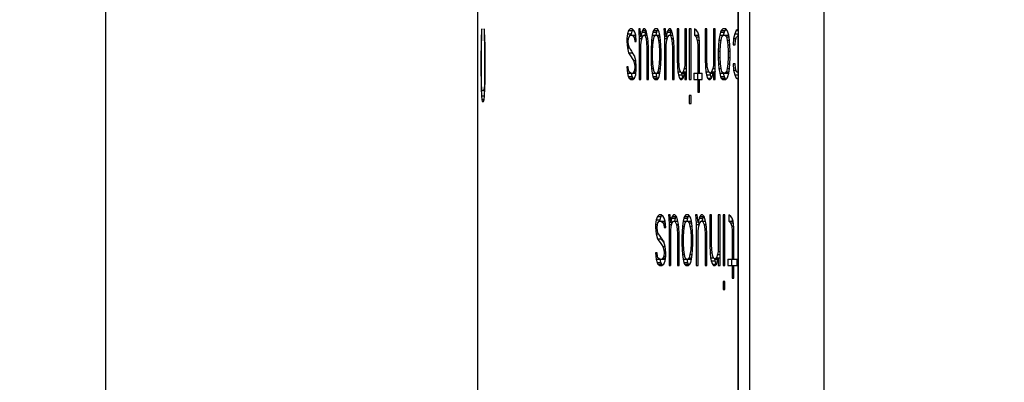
# Model space of a CAD drawing. Extents: x 0 to 841, y 0 to 594.
# Tile 24 of 129: x 92.87 to 119.33, y 453.76 to 463.51. Entities that reach past the tile are written whole.
import ezdxf

# ---------------------------------------------------------------- set-up
doc = ezdxf.new("R2010")
doc.units = 0
doc.header["$LTSCALE"] = 46.255
doc.header["$MEASUREMENT"] = 0
doc.header["$PDMODE"] = 3
doc.header["$PDSIZE"] = 0.3125
doc.layers.get('0').update_dxf_attribs({"linetype": 'CONTINUOUS'})
doc.layers.get('DEFPOINTS').update_dxf_attribs({"linetype": 'CONTINUOUS'})
doc.styles.get("Standard").update_dxf_attribs({"font": 'trium.ttf.shx'})
doc.dimstyles.new('DIMSTYLE_6', dxfattribs={"dimtxt": 2.2, "dimasz": 1, "dimexe": 0.18, "dimexo": 0.0625, "dimgap": 0.09, "dimtad": 1, "dimdec": 3, "dimzin": 0, "dimtxsty": 'STANDARD', "dimblk": '_ARROW_FILLED', "dimcen": 0.09, "dimazin": 3, "dimtp": 0.001, "dimtfac": 1, "dimtdec": 4, "dimtix": 1, "dimtmove": 0, "dimatfit": 3, "dimtolj": 1, "dimtzin": 0})

# ---------------------------------------------------------------- blocks, each defined once
blk = doc.blocks.new('_ARROW_FILLED')
at = {"linetype": 'BYBLOCK'}
blk.add_hatch(color=0, dxfattribs=at).paths.add_polyline_path([(0, 0), (-1, 0.25), (-1, -0.25)], flags=0)
at = {"color": 0, "linetype": 'BYBLOCK'}
blk.add_lwpolyline([(0, 0), (-1, 0.25), (-1, -0.25), (-1, -0.25)], close=True, dxfattribs=at)
blk = doc.blocks.new('*D22')
at = {"color": 0}
for p, q in [((119.264, 469.762), (94.996, 469.762)), ((95.176, 468.762), (95.176, 445.792)), ((95.176, 414.762), (95.176, 434.717)), ((119.264, 413.762), (94.996, 413.762))]:
    blk.add_line(p, q, dxfattribs=at)
at = {"layer": 'DEFPOINTS', "color": 0}
for p in [(95.176, 469.762), (119.326, 469.762), (119.326, 413.762)]:
    blk.add_point(p, dxfattribs=at)
at = {"color": 0}
for p, rotation in [((95.176, 469.762), 90), ((95.176, 413.762), 270)]:
    blk.add_blockref('_ARROW_FILLED', p, dxfattribs=dict(at, rotation=rotation))
at = {"color": 0, "insert": (94.282, 440.255), "char_height": 2.2, "attachment_point": 5, "rotation": 270}
blk.add_mtext('\\A1;56.000', dxfattribs=at)

msp = doc.modelspace()

# ---------------------------------------------------------------- linework, layer by layer
at = {"color": 9, "linetype": 'CONTINUOUS'}
for p, q in [((114.479, 557.2624), (114.479, 382.2624)), ((112.1675, 477.1298), (112.1675, 463.2461)), ((112.1675, 463.0698), (112.1675, 462.0934)), ((112.1675, 461.9171), (112.1675, 433.7624))]:
    msp.add_line(p, q, dxfattribs=at)
at = {"color": 7, "linetype": 'CONTINUOUS'}
for p, q in [((112.179, 517.7624), (112.179, 433.7624)), ((105.1762, 445.2083), (105.1762, 466.8374)), ((105.2773, 463.2124), (105.269, 463.0124)), ((105.2883, 463.2624), (105.2773, 463.2124)), ((105.2773, 463.2124), (105.2883, 463.2124)), ((105.2883, 462.9624), (105.2883, 463.2624)), ((105.3457, 463.2624), (105.3457, 462.9624)), ((105.3598, 463.2124), (105.3457, 463.2624)), ((105.3714, 463.0124), (105.3598, 463.2124)), ((109.1978, 463.1348), (109.1822, 463.0071)), ((109.2293, 463.2199), (109.1978, 463.1348)), ((109.1978, 463.1348), (109.2956, 463.1348)), ((109.2766, 463.2624), (109.2293, 463.2199)), ((109.2293, 463.2199), (109.327, 463.2199)), ((109.2293, 463.0071), (109.245, 463.0497)), ((109.245, 463.0497), (109.2766, 463.0922)), ((109.3243, 463.2624), (109.2766, 463.2624)), ((109.2766, 463.0922), (109.4204, 463.0922)), ((109.2956, 463.1348), (109.2904, 463.0922)), ((109.327, 463.2199), (109.2956, 463.1348)), ((109.3722, 463.2199), (109.3243, 463.2624)), ((109.3243, 463.0922), (109.3722, 463.0497)), ((109.3494, 463.2401), (109.327, 463.2199)), ((109.3962, 463.1773), (109.3722, 463.2199)), ((109.3722, 463.0497), (109.3882, 463.0071)), ((109.3722, 463.0497), (109.4244, 463.0497)), ((109.4204, 463.0922), (109.3962, 463.1773)), ((109.4365, 462.922), (109.4204, 463.0922)), ((109.5013, 463.2624), (109.5094, 463.1773)), ((109.542, 463.2624), (109.5013, 463.2624)), ((109.5094, 463.1773), (109.5176, 463.0071)), ((109.5094, 463.1773), (109.5486, 463.1773)), ((109.5584, 463.0497), (109.542, 463.2624)), ((109.5829, 463.1773), (109.5584, 463.0497)), ((109.5584, 463.0497), (109.5994, 463.0497)), ((109.5747, 462.9646), (109.5994, 463.0497)), ((109.5994, 463.2199), (109.5829, 463.1773)), ((109.5829, 463.1773), (109.6805, 463.1773)), ((109.6323, 463.2624), (109.5994, 463.2199)), ((109.5994, 463.2199), (109.6969, 463.2199)), ((109.5994, 463.0497), (109.6323, 463.0922)), ((109.6654, 463.2624), (109.6323, 463.2624)), ((109.6323, 463.0922), (109.7319, 463.0922)), ((109.6805, 463.1773), (109.6641, 463.0922)), ((109.6986, 463.2199), (109.6654, 463.2624)), ((109.6654, 463.0922), (109.6986, 463.0071)), ((109.6969, 463.2199), (109.6805, 463.1773)), ((109.6975, 463.2207), (109.6969, 463.2199)), ((109.7235, 463.1348), (109.6986, 463.2199)), ((109.7486, 463.0071), (109.7235, 463.1348)), ((109.8663, 463.0922), (109.8494, 462.9646)), ((109.8832, 463.1773), (109.8663, 463.0922)), ((109.8663, 463.0922), (110.0715, 463.0922)), ((109.9002, 463.2199), (109.8832, 463.1773)), ((109.8832, 463.1773), (109.9806, 463.1773)), ((109.9342, 463.2624), (109.9002, 463.2199)), ((109.9002, 463.2199), (109.9976, 463.2199)), ((109.9002, 462.9646), (109.9172, 463.0497)), ((109.9172, 463.0497), (109.9513, 463.0922)), ((110.0026, 463.2624), (109.9342, 463.2624)), ((109.9806, 463.1773), (109.9637, 463.0922)), ((109.9976, 463.2199), (109.9806, 463.1773)), ((109.9855, 463.0922), (110.0198, 463.0497)), ((110.0172, 463.2444), (109.9976, 463.2199)), ((110.037, 463.2199), (110.0026, 463.2624)), ((110.0198, 463.0497), (110.037, 462.9646)), ((110.0198, 463.0497), (110.0773, 463.0497)), ((110.0542, 463.1773), (110.037, 463.2199)), ((110.0715, 463.0922), (110.0542, 463.1773)), ((110.0888, 462.9646), (110.0715, 463.0922)), ((110.1757, 463.2624), (110.1845, 463.1773)), ((110.2195, 463.2624), (110.1758, 463.2624)), ((110.1845, 463.1773), (110.1932, 463.0071)), ((110.1845, 463.1773), (110.2265, 463.1773)), ((110.237, 463.0497), (110.2195, 463.2624)), ((110.2634, 463.1773), (110.237, 463.0497)), ((110.237, 463.0497), (110.2811, 463.0497)), ((110.2546, 462.9646), (110.2811, 463.0497)), ((110.2811, 463.2199), (110.2634, 463.1773)), ((110.2634, 463.1773), (110.3606, 463.1773)), ((110.3164, 463.2624), (110.2811, 463.2199)), ((110.2811, 463.2199), (110.3783, 463.2199)), ((110.2811, 463.0497), (110.3164, 463.0922)), ((110.3519, 463.2624), (110.3164, 463.2624)), ((110.3164, 463.0922), (110.4232, 463.0922)), ((110.3606, 463.1773), (110.3431, 463.0922)), ((110.3875, 463.2199), (110.3519, 463.2624)), ((110.3519, 463.0922), (110.3875, 463.0071)), ((110.3783, 463.2199), (110.3606, 463.1773)), ((110.3828, 463.2254), (110.3783, 463.2199)), ((110.4142, 463.1348), (110.3875, 463.2199)), ((110.4411, 463.0071), (110.4142, 463.1348)), ((110.531, 463.2624), (110.531, 462.4539)), ((110.5763, 463.2624), (110.5311, 463.2624)), ((110.5763, 462.4539), (110.5763, 463.2624)), ((110.7408, 463.2624), (110.7408, 462.2837)), ((110.7869, 463.2624), (110.7408, 463.2624)), ((110.7869, 461.9007), (110.7869, 463.2624)), ((110.8611, 463.2624), (110.8611, 461.9007)), ((110.9077, 463.2624), (110.8611, 463.2624)), ((110.9077, 461.9007), (110.9077, 463.2624)), ((111.0014, 463.2624), (111.0014, 463.0922)), ((111.058, 463.2199), (111.0014, 463.2624)), ((111.0014, 463.0922), (111.0486, 463.0497)), ((111.0014, 463.0922), (111.0982, 463.0922)), ((111.0486, 463.0497), (111.077, 462.9646)), ((111.0486, 463.0497), (111.1197, 463.0497)), ((111.0865, 463.1773), (111.058, 463.2199)), ((111.1149, 463.0922), (111.0865, 463.1773)), ((111.0982, 463.1421), (111.0982, 463.0922)), ((111.0982, 463.0922), (111.1168, 463.0754)), ((111.134, 462.922), (111.1149, 463.0922)), ((111.2872, 463.2624), (111.2872, 462.4539)), ((111.3355, 463.2624), (111.2873, 463.2624)), ((111.3355, 462.4539), (111.3355, 463.2624)), ((111.5109, 463.2624), (111.5109, 462.2837)), ((111.56, 463.2624), (111.5109, 463.2624)), ((111.56, 461.9007), (111.56, 463.2624)), ((111.6788, 463.0922), (111.6589, 462.9646)), ((111.6987, 463.1773), (111.6788, 463.0922)), ((111.6788, 463.0922), (111.7752, 463.0922)), ((111.7186, 463.2199), (111.6987, 463.1773)), ((111.6987, 463.1773), (111.7951, 463.1773)), ((111.7585, 463.2624), (111.7186, 463.2199)), ((111.7186, 463.2199), (111.815, 463.2199)), ((111.7186, 462.9646), (111.7385, 463.0497)), ((111.7385, 463.0497), (111.7785, 463.0922)), ((111.8387, 463.2624), (111.7585, 463.2624)), ((111.7752, 463.0922), (111.7745, 463.088)), ((111.7951, 463.1773), (111.7752, 463.0922)), ((111.7785, 463.0922), (111.915, 463.0922)), ((111.815, 463.2199), (111.7951, 463.1773)), ((111.8468, 463.2539), (111.815, 463.2199)), ((111.8186, 463.0922), (111.8588, 463.0497)), ((111.879, 463.2199), (111.8387, 463.2624)), ((111.8588, 463.0497), (111.879, 462.9646)), ((111.8588, 463.0497), (111.9262, 463.0497)), ((111.8992, 463.1773), (111.879, 463.2199)), ((111.9194, 463.0922), (111.8992, 463.1773)), ((111.915, 463.0922), (111.9203, 463.0866)), ((111.9397, 462.9646), (111.9194, 463.0922)), ((112.0822, 463.1348), (112.0515, 463.0071)), ((112.1232, 463.2199), (112.0822, 463.1348)), ((112.0822, 463.1348), (112.1784, 463.1348)), ((112.1027, 462.9646), (112.1335, 463.0497)), ((112.1675, 463.2461), (112.1232, 463.2199)), ((112.1232, 463.2199), (112.179, 463.2199)), ((112.1675, 463.0698), (112.1335, 463.0497)), ((112.1648, 463.078), (112.162, 463.0665)), ((112.1682, 463.0922), (112.1648, 463.078)), ((112.179, 463.2461), (112.1675, 463.2461)), ((112.172, 463.0737), (112.1675, 463.0698)), ((112.1784, 463.1348), (112.1682, 463.0922)), ((105.265, 462.8124), (105.263, 462.5624)), ((105.269, 463.0124), (105.265, 462.8124)), ((105.265, 462.8124), (105.2788, 462.8124)), ((105.269, 463.0124), (105.2883, 463.0124)), ((105.2752, 462.5624), (105.2773, 462.7624)), ((105.2773, 462.7624), (105.2816, 462.9124)), ((105.2816, 462.9124), (105.2883, 462.9624)), ((105.3457, 462.9624), (105.3541, 462.9124)), ((105.3457, 462.9624), (105.3729, 462.9624)), ((105.3541, 462.9124), (105.3598, 462.7624)), ((105.3541, 462.9124), (105.3744, 462.9124)), ((105.3598, 462.7624), (105.3626, 462.5624)), ((105.3598, 462.7624), (105.378, 462.7624)), ((105.3774, 462.8124), (105.3714, 463.0124)), ((105.3804, 462.5624), (105.3774, 462.8124)), ((109.1822, 463.0071), (109.1822, 462.922)), ((109.1822, 463.0071), (109.2293, 463.0071)), ((109.1822, 462.922), (109.1978, 462.7518)), ((109.1822, 462.922), (109.2214, 462.922)), ((109.2214, 462.922), (109.2293, 463.0071)), ((109.2293, 462.8369), (109.2214, 462.922)), ((109.2529, 462.7518), (109.2293, 462.8369)), ((109.3882, 463.0071), (109.3962, 462.922)), ((109.3882, 463.0071), (109.4284, 463.0071)), ((109.3962, 462.922), (109.4365, 462.922)), ((109.5176, 463.0071), (109.5176, 461.9007)), ((109.5176, 463.0071), (109.5871, 463.0071)), ((109.5584, 462.8369), (109.5747, 462.9646)), ((109.5584, 461.9007), (109.5584, 462.8369)), ((109.6986, 463.0071), (109.7152, 462.8795)), ((109.6986, 463.0071), (109.7486, 463.0071)), ((109.7152, 462.8795), (109.7235, 462.7518)), ((109.7152, 462.8795), (109.759, 462.8795)), ((109.7569, 462.922), (109.7486, 463.0071)), ((109.7653, 462.7518), (109.7569, 462.922)), ((109.8494, 462.9646), (109.8325, 462.6667)), ((109.8494, 462.9646), (109.9002, 462.9646)), ((109.8747, 462.6667), (109.8832, 462.8369)), ((109.8832, 462.8369), (109.9002, 462.9646)), ((110.037, 462.9646), (110.0542, 462.8369)), ((110.037, 462.9646), (110.0888, 462.9646)), ((110.0542, 462.8369), (110.0629, 462.6667)), ((110.0542, 462.8369), (110.0962, 462.8369)), ((110.1061, 462.6667), (110.0888, 462.9646)), ((110.1932, 463.0071), (110.1932, 461.9007)), ((110.1932, 463.0071), (110.2678, 463.0071)), ((110.237, 462.8369), (110.2546, 462.9646)), ((110.237, 461.9007), (110.237, 462.8369)), ((110.3875, 463.0071), (110.4053, 462.8795)), ((110.3875, 463.0071), (110.4411, 463.0071)), ((110.4053, 462.8795), (110.4142, 462.7518)), ((110.4053, 462.8795), (110.4523, 462.8795)), ((110.45, 462.922), (110.4411, 463.0071)), ((110.459, 462.7518), (110.45, 462.922)), ((111.077, 462.9646), (111.0865, 462.8369)), ((111.077, 462.9646), (111.1292, 462.9646)), ((111.0865, 462.8369), (111.0865, 462.0709)), ((111.0865, 462.8369), (111.134, 462.8369)), ((111.134, 462.0709), (111.134, 462.922)), ((111.6589, 462.9646), (111.6391, 462.6667)), ((111.6589, 462.9646), (111.7186, 462.9646)), ((111.6887, 462.6667), (111.6987, 462.8369)), ((111.6987, 462.8369), (111.7186, 462.9646)), ((111.879, 462.9646), (111.8992, 462.8369)), ((111.879, 462.9646), (111.9397, 462.9646)), ((111.8992, 462.8369), (111.9093, 462.6667)), ((111.8992, 462.8369), (111.9483, 462.8369)), ((111.9599, 462.6667), (111.9397, 462.9646)), ((112.0515, 463.0071), (112.0413, 462.8369)), ((112.0413, 462.8369), (112.0924, 462.8369)), ((112.0515, 463.0071), (112.1181, 463.0071)), ((112.0925, 462.8369), (112.1027, 462.9646)), ((105.263, 462.5624), (105.263, 462.1124)), ((105.263, 462.5624), (105.2752, 462.5624)), ((105.2752, 462.1124), (105.2752, 462.5624)), ((105.3626, 462.5624), (105.3626, 462.1124)), ((105.3626, 462.5624), (105.3804, 462.5624)), ((105.3804, 462.1124), (105.3804, 462.5624)), ((109.1978, 462.7518), (109.2293, 462.6241)), ((109.1978, 462.7518), (109.2529, 462.7518)), ((109.2293, 462.6241), (109.327, 462.6241)), ((109.3227, 462.6416), (109.327, 462.6241)), ((109.3429, 462.61), (109.3278, 462.6336)), ((109.3717, 462.5532), (109.3867, 462.5296)), ((109.3867, 462.5296), (109.3931, 462.5194)), ((109.4204, 462.4114), (109.3882, 462.539)), ((109.7235, 462.7518), (109.7235, 461.9007)), ((109.7235, 462.7518), (109.7653, 462.7518)), ((109.7653, 461.9007), (109.7653, 462.7518)), ((109.8325, 462.6667), (109.8325, 462.4965)), ((109.8325, 462.6667), (109.8747, 462.6667)), ((109.8325, 462.4965), (109.8409, 462.3263)), ((109.8325, 462.4965), (109.8747, 462.4965)), ((109.8747, 462.4965), (109.8747, 462.6667)), ((109.8832, 462.3263), (109.8747, 462.4965)), ((110.0629, 462.4965), (110.0542, 462.3263)), ((110.0629, 462.6667), (110.0629, 462.4965)), ((110.0629, 462.6667), (110.1061, 462.6667)), ((110.0629, 462.4965), (110.1061, 462.4965)), ((110.0975, 462.3263), (110.1061, 462.4965)), ((110.1061, 462.4965), (110.1061, 462.6667)), ((110.4142, 462.7518), (110.4142, 461.9007)), ((110.4142, 462.7518), (110.459, 462.7518)), ((110.459, 461.9007), (110.459, 462.7518)), ((111.6391, 462.6667), (111.6391, 462.4965)), ((111.6391, 462.6667), (111.6887, 462.6667)), ((111.6391, 462.4965), (111.649, 462.3263)), ((111.6391, 462.4965), (111.6887, 462.4965)), ((111.6887, 462.4965), (111.6887, 462.6667)), ((111.6987, 462.3263), (111.6887, 462.4965)), ((111.9093, 462.4965), (111.8992, 462.3263)), ((111.9093, 462.6667), (111.9093, 462.4965)), ((111.9093, 462.6667), (111.9599, 462.6667)), ((111.9093, 462.4965), (111.9599, 462.4965)), ((111.9498, 462.3263), (111.9599, 462.4965)), ((111.9599, 462.4965), (111.9599, 462.6667)), ((109.1822, 462.2412), (109.1978, 462.0709)), ((109.2214, 462.2412), (109.1822, 462.2412)), ((109.2293, 462.1561), (109.2214, 462.2412)), ((109.3642, 462.4114), (109.3882, 462.3263)), ((109.3642, 462.4114), (109.4204, 462.4114)), ((109.3882, 462.3263), (109.3962, 462.2412)), ((109.3882, 462.3263), (109.4284, 462.3263)), ((109.3962, 462.2412), (109.3882, 462.1561)), ((109.3962, 462.2412), (109.4365, 462.2412)), ((109.4365, 462.2412), (109.4204, 462.4114)), ((109.4365, 462.1561), (109.4365, 462.2412)), ((109.8409, 462.3263), (109.8494, 462.1986)), ((109.8409, 462.3263), (109.8832, 462.3263)), ((109.9002, 462.1986), (109.8832, 462.3263)), ((110.0542, 462.3263), (110.037, 462.1986)), ((110.0542, 462.3263), (110.0975, 462.3263)), ((110.0888, 462.1986), (110.0975, 462.3263)), ((110.531, 462.4539), (110.5401, 462.2412)), ((110.531, 462.4539), (110.5763, 462.4539)), ((110.5401, 462.2412), (110.5491, 462.1135)), ((110.5401, 462.2412), (110.5854, 462.2412)), ((110.5854, 462.2412), (110.5763, 462.4539)), ((110.6035, 462.1561), (110.5854, 462.2412)), ((110.7408, 462.2837), (110.7224, 462.1986)), ((110.7408, 462.2837), (110.7869, 462.2837)), ((111.2872, 462.4539), (111.2969, 462.2412)), ((111.2872, 462.4539), (111.3355, 462.4539)), ((111.2969, 462.2412), (111.3065, 462.1135)), ((111.2969, 462.2412), (111.3452, 462.2412)), ((111.3452, 462.2412), (111.3355, 462.4539)), ((111.3646, 462.1561), (111.3452, 462.2412)), ((111.5109, 462.2837), (111.4913, 462.1986)), ((111.5109, 462.2837), (111.56, 462.2837)), ((111.649, 462.3263), (111.6589, 462.1986)), ((111.649, 462.3263), (111.6987, 462.3263)), ((111.7186, 462.1986), (111.6987, 462.3263)), ((111.8992, 462.3263), (111.879, 462.1986)), ((111.8992, 462.3263), (111.9498, 462.3263)), ((111.9397, 462.1986), (111.9498, 462.3263)), ((112.0413, 462.3263), (112.0515, 462.1561)), ((112.0925, 462.3263), (112.0414, 462.3263)), ((112.1027, 462.1986), (112.0925, 462.3263)), ((105.263, 462.1124), (105.265, 461.8624)), ((105.263, 462.1124), (105.2752, 462.1124)), ((105.2773, 461.9124), (105.2752, 462.1124)), ((105.3626, 462.1124), (105.3598, 461.9124)), ((105.3626, 462.1124), (105.3804, 462.1124)), ((105.3774, 461.8624), (105.3804, 462.1124)), ((109.1978, 462.0709), (109.2214, 461.9858)), ((109.1978, 462.0709), (109.4257, 462.0709)), ((109.2214, 461.9858), (109.245, 461.9433)), ((109.2214, 461.9858), (109.3192, 461.9858)), ((109.245, 462.1135), (109.2293, 462.1561)), ((109.2925, 462.0709), (109.245, 462.1135)), ((109.2956, 462.0709), (109.3192, 461.9858)), ((109.3192, 461.9858), (109.3428, 461.9433)), ((109.3722, 462.1135), (109.3402, 462.0709)), ((109.3882, 462.1561), (109.3722, 462.1135)), ((109.3722, 462.1135), (109.4311, 462.1135)), ((109.3882, 462.1561), (109.4365, 462.1561)), ((109.3882, 461.9433), (109.4204, 462.0284)), ((109.4204, 462.0284), (109.4257, 462.0709)), ((109.4257, 462.0709), (109.4365, 462.1561)), ((109.8494, 462.1986), (109.8663, 462.0709)), ((109.8494, 462.1986), (109.9002, 462.1986)), ((109.8663, 462.0709), (109.8832, 461.9858)), ((109.8663, 462.0709), (110.0715, 462.0709)), ((109.8832, 461.9858), (109.9002, 461.9433)), ((109.8832, 461.9858), (109.9806, 461.9858)), ((109.9172, 462.1135), (109.9002, 462.1986)), ((109.9513, 462.0709), (109.9172, 462.1135)), ((109.9637, 462.0709), (109.9806, 461.9858)), ((109.9806, 461.9858), (109.9976, 461.9433)), ((110.0198, 462.1135), (109.9855, 462.0709)), ((110.037, 462.1986), (110.0198, 462.1135)), ((110.0198, 462.1135), (110.0773, 462.1135)), ((110.037, 462.1986), (110.0888, 462.1986)), ((110.037, 461.9433), (110.0542, 461.9858)), ((110.0542, 461.9858), (110.0715, 462.0709)), ((110.0715, 462.0709), (110.0888, 462.1986)), ((110.5491, 462.1135), (110.5672, 462.0284)), ((110.5491, 462.1135), (110.6217, 462.1135)), ((110.5672, 462.0284), (110.5944, 461.9433)), ((110.5672, 462.0284), (110.6643, 462.0284)), ((110.6217, 462.1135), (110.6035, 462.1561)), ((110.6582, 462.0709), (110.6217, 462.1135)), ((110.6542, 462.0756), (110.6643, 462.0284)), ((110.6948, 462.1135), (110.6582, 462.0709)), ((110.6582, 462.0709), (110.7316, 462.0709)), ((110.6643, 462.0284), (110.6915, 461.9433)), ((110.7224, 462.1986), (110.6948, 462.1135)), ((110.6948, 462.1135), (110.7869, 462.1135)), ((110.6948, 461.9433), (110.7224, 462.0284)), ((110.7224, 462.1986), (110.7869, 462.1986)), ((110.7224, 462.0284), (110.7408, 462.1135)), ((110.7408, 462.1135), (110.7408, 461.9007)), ((110.9826, 462.0709), (110.9826, 461.9007)), ((110.9826, 462.0709), (111.2104, 462.0709)), ((111.0794, 462.0709), (111.0794, 461.9007)), ((111.2104, 461.9007), (111.2104, 462.0709)), ((111.3065, 462.1135), (111.3258, 462.0284)), ((111.3065, 462.1135), (111.384, 462.1135)), ((111.3258, 462.0284), (111.3549, 461.9433)), ((111.3258, 462.0284), (111.4225, 462.0284)), ((111.384, 462.1135), (111.3646, 462.1561)), ((111.4229, 462.0709), (111.384, 462.1135)), ((111.4096, 462.0851), (111.4225, 462.0284)), ((111.4225, 462.0284), (111.4515, 461.9433)), ((111.4619, 462.1135), (111.4229, 462.0709)), ((111.4229, 462.0709), (111.5011, 462.0709)), ((111.4913, 462.1986), (111.4619, 462.1135)), ((111.4619, 462.1135), (111.56, 462.1135)), ((111.4619, 461.9433), (111.4913, 462.0284)), ((111.4913, 462.1986), (111.56, 462.1986)), ((111.4913, 462.0284), (111.5109, 462.1135)), ((111.5109, 462.1135), (111.5109, 461.9007)), ((111.56, 462.118), (111.5585, 462.1135)), ((111.6589, 462.1986), (111.6788, 462.0709)), ((111.6589, 462.1986), (111.7186, 462.1986)), ((111.6788, 462.0709), (111.6987, 461.9858)), ((111.6788, 462.0709), (111.7752, 462.0709)), ((111.6987, 461.9858), (111.7186, 461.9433)), ((111.6987, 461.9858), (111.7951, 461.9858)), ((111.7385, 462.1135), (111.7186, 462.1986)), ((111.7785, 462.0709), (111.7385, 462.1135)), ((111.7745, 462.0752), (111.7752, 462.0709)), ((111.7752, 462.0709), (111.7951, 461.9858)), ((111.7785, 462.0709), (111.915, 462.0709)), ((111.7951, 461.9858), (111.815, 461.9433)), ((111.8588, 462.1135), (111.8186, 462.0709)), ((111.879, 462.1986), (111.8588, 462.1135)), ((111.8588, 462.1135), (111.9262, 462.1135)), ((111.879, 462.1986), (111.9397, 462.1986)), ((111.879, 461.9433), (111.8992, 461.9858)), ((111.8992, 461.9858), (111.9194, 462.0709)), ((111.9171, 462.0732), (111.915, 462.0709)), ((111.9203, 462.0766), (111.9171, 462.0732)), ((111.9194, 462.0709), (111.9397, 462.1986)), ((112.0515, 462.1561), (112.0822, 462.0284)), ((112.0515, 462.1561), (112.1181, 462.1561)), ((112.0822, 462.0284), (112.1232, 461.9433)), ((112.0822, 462.0284), (112.1784, 462.0284)), ((112.1335, 462.1135), (112.1027, 462.1986)), ((112.1675, 462.0934), (112.1335, 462.1135)), ((112.162, 462.0966), (112.1784, 462.0284)), ((112.172, 462.0894), (112.1675, 462.0934)), ((105.265, 461.8624), (105.269, 461.6624)), ((105.265, 461.8624), (105.2788, 461.8624)), ((105.2816, 461.7624), (105.2773, 461.9124)), ((105.2883, 461.6624), (105.2816, 461.7624)), ((105.3541, 461.7624), (105.3457, 461.6624)), ((105.3598, 461.9124), (105.3541, 461.7624)), ((105.3541, 461.7624), (105.3744, 461.7624)), ((105.3598, 461.9124), (105.378, 461.9124)), ((105.3714, 461.6624), (105.3774, 461.8624)), ((109.245, 461.9433), (109.2925, 461.9007)), ((109.245, 461.9433), (109.3428, 461.9433)), ((109.2925, 461.9007), (109.3402, 461.9007)), ((109.3402, 461.9007), (109.3882, 461.9433)), ((109.3428, 461.9433), (109.3653, 461.923)), ((109.5176, 461.9007), (109.5583, 461.9007)), ((109.7235, 461.9007), (109.7653, 461.9007)), ((109.9002, 461.9433), (109.9342, 461.9007)), ((109.9002, 461.9433), (109.9976, 461.9433)), ((109.9342, 461.9007), (110.0026, 461.9007)), ((109.9976, 461.9433), (110.0165, 461.9196)), ((110.0026, 461.9007), (110.037, 461.9433)), ((110.1932, 461.9007), (110.237, 461.9007)), ((110.4142, 461.9007), (110.459, 461.9007)), ((110.5944, 461.9433), (110.6217, 461.9007)), ((110.5944, 461.9433), (110.6915, 461.9433)), ((110.6217, 461.9007), (110.6582, 461.9007)), ((110.6582, 461.9007), (110.6948, 461.9433)), ((110.6915, 461.9433), (110.6929, 461.941)), ((110.7408, 461.9007), (110.7868, 461.9007)), ((110.8611, 461.9007), (110.9076, 461.9007)), ((110.9826, 461.9007), (111.2103, 461.9007)), ((111.0865, 461.9007), (111.0865, 461.5603)), ((111.134, 461.5603), (111.134, 461.9007)), ((111.3549, 461.9433), (111.384, 461.9007)), ((111.3549, 461.9433), (111.4515, 461.9433)), ((111.384, 461.9007), (111.4229, 461.9007)), ((111.4229, 461.9007), (111.4619, 461.9433)), ((111.4515, 461.9433), (111.456, 461.9368)), ((111.5109, 461.9007), (111.56, 461.9007)), ((111.7186, 461.9433), (111.7585, 461.9007)), ((111.7186, 461.9433), (111.815, 461.9433)), ((111.7585, 461.9007), (111.8387, 461.9007)), ((111.815, 461.9433), (111.8468, 461.9093)), ((111.8387, 461.9007), (111.879, 461.9433)), ((112.1675, 461.9171), (112.1232, 461.9433)), ((112.1232, 461.9433), (112.179, 461.9433)), ((112.179, 461.9171), (112.1675, 461.9171)), ((105.269, 461.6624), (105.2773, 461.4624)), ((105.269, 461.6624), (105.2883, 461.6624)), ((105.2773, 461.4624), (105.286, 461.3624)), ((105.2773, 461.4624), (105.3598, 461.4624)), ((105.2974, 461.6124), (105.2883, 461.6624)), ((105.2974, 461.6124), (105.3685, 461.6124)), ((105.3457, 461.6624), (105.3349, 461.6124)), ((105.3457, 461.6624), (105.3714, 461.6624)), ((105.3485, 461.3624), (105.3598, 461.4624)), ((105.3598, 461.4624), (105.3714, 461.6624)), ((110.8611, 461.4752), (110.8611, 461.2624)), ((110.9077, 461.4752), (110.8611, 461.4752)), ((110.9077, 461.2624), (110.9077, 461.4752)), ((111.0865, 461.5603), (111.1339, 461.5603)), ((105.286, 461.3624), (105.2974, 461.3124)), ((105.286, 461.3624), (105.3485, 461.3624)), ((105.2974, 461.3124), (105.3349, 461.3124)), ((105.3349, 461.3124), (105.3485, 461.3624)), ((110.8611, 461.2624), (110.9076, 461.2624)), ((110.0542, 458.2624), (110.0026, 458.2199)), ((110.1061, 458.2624), (110.0543, 458.2624)), ((110.1583, 458.2199), (110.1061, 458.2624)), ((110.2987, 458.2624), (110.3076, 458.1773)), ((110.343, 458.2624), (110.2987, 458.2624)), ((110.3608, 458.0497), (110.343, 458.2624)), ((110.4411, 458.2624), (110.4053, 458.2199)), ((110.477, 458.2624), (110.4411, 458.2624)), ((110.513, 458.2199), (110.477, 458.2624)), ((110.7684, 458.2624), (110.7316, 458.2199)), ((110.8425, 458.2624), (110.7684, 458.2624)), ((110.8797, 458.2199), (110.8425, 458.2624)), ((111.0297, 458.2624), (111.0391, 458.1773)), ((111.077, 458.2624), (111.0297, 458.2624)), ((111.0959, 458.0497), (111.077, 458.2624)), ((111.1817, 458.2624), (111.1435, 458.2199)), ((111.2199, 458.2624), (111.1817, 458.2624)), ((111.2583, 458.2199), (111.2199, 458.2624)), ((111.4132, 458.2624), (111.4132, 457.4539)), ((111.4619, 458.2624), (111.4132, 458.2624)), ((111.4619, 457.4539), (111.4619, 458.2624)), ((111.6391, 458.2624), (111.6391, 457.2837)), ((111.6887, 458.2624), (111.6391, 458.2624)), ((111.6887, 456.9007), (111.6887, 458.2624)), ((111.7685, 458.2624), (111.7685, 456.9007)), ((111.8186, 458.2624), (111.7685, 458.2624)), ((111.8186, 456.9007), (111.8186, 458.2624)), ((111.9194, 458.2624), (111.9194, 458.0922)), ((111.9802, 458.2199), (111.9194, 458.2624)), ((109.9683, 458.1348), (109.9513, 458.0071)), ((109.9513, 458.0071), (109.9513, 457.922)), ((109.9513, 458.0071), (110.0026, 458.0071)), ((110.0026, 458.2199), (109.9683, 458.1348)), ((109.9683, 458.1348), (110.0657, 458.1348)), ((109.994, 457.922), (110.0026, 458.0071)), ((110.0026, 458.2199), (110.1, 458.2199)), ((110.0026, 458.0071), (110.0198, 458.0497)), ((110.0198, 458.0497), (110.0542, 458.0922)), ((110.0542, 458.0922), (110.2034, 458.0922)), ((110.0657, 458.1348), (110.0599, 458.0915)), ((110.1, 458.2199), (110.0657, 458.1348)), ((110.1289, 458.2438), (110.1, 458.2199)), ((110.1061, 458.0922), (110.1583, 458.0497)), ((110.1845, 458.1773), (110.1583, 458.2199)), ((110.1583, 458.0497), (110.1757, 458.0071)), ((110.1583, 458.0497), (110.2151, 458.0497)), ((110.1757, 458.0071), (110.1845, 457.922)), ((110.1757, 458.0071), (110.2195, 458.0071)), ((110.2107, 458.0922), (110.1845, 458.1773)), ((110.2034, 458.0922), (110.2114, 458.0857)), ((110.2283, 457.922), (110.2107, 458.0922)), ((110.3076, 458.1773), (110.3164, 458.0071)), ((110.3076, 458.1773), (110.3501, 458.1773)), ((110.3164, 458.0071), (110.3164, 456.9007)), ((110.3164, 458.0071), (110.3919, 458.0071)), ((110.3875, 458.1773), (110.3608, 458.0497)), ((110.3608, 458.0497), (110.4053, 458.0497)), ((110.3786, 457.9646), (110.4053, 458.0497)), ((110.4053, 458.2199), (110.3875, 458.1773)), ((110.3875, 458.1773), (110.4846, 458.1773)), ((110.4053, 458.2199), (110.5024, 458.2199)), ((110.4053, 458.0497), (110.4411, 458.0922)), ((110.4411, 458.0922), (110.5491, 458.0922)), ((110.4846, 458.1773), (110.4672, 458.0943)), ((110.477, 458.0922), (110.513, 458.0071)), ((110.5024, 458.2199), (110.4846, 458.1773)), ((110.5077, 458.2261), (110.5024, 458.2199)), ((110.5401, 458.1348), (110.513, 458.2199)), ((110.513, 458.0071), (110.531, 457.8795)), ((110.513, 458.0071), (110.5672, 458.0071)), ((110.5672, 458.0071), (110.5401, 458.1348)), ((110.5763, 457.922), (110.5672, 458.0071)), ((110.6948, 458.0922), (110.6765, 457.9646)), ((110.7132, 458.1773), (110.6948, 458.0922)), ((110.6948, 458.0922), (110.917, 458.0922)), ((110.7316, 458.2199), (110.7132, 458.1773)), ((110.7132, 458.1773), (110.8101, 458.1773)), ((110.7316, 458.2199), (110.8285, 458.2199)), ((110.7316, 457.9646), (110.75, 458.0497)), ((110.75, 458.0497), (110.7869, 458.0922)), ((110.8101, 458.1773), (110.7918, 458.0922)), ((110.8285, 458.2199), (110.8101, 458.1773)), ((110.8239, 458.0922), (110.8611, 458.0497)), ((110.8539, 458.2493), (110.8285, 458.2199)), ((110.8611, 458.0497), (110.8797, 457.9646)), ((110.8611, 458.0497), (110.9232, 458.0497)), ((110.8983, 458.1773), (110.8797, 458.2199)), ((110.917, 458.0922), (110.8983, 458.1773)), ((110.9357, 457.9646), (110.917, 458.0922)), ((111.0391, 458.1773), (111.0486, 458.0071)), ((111.0391, 458.1773), (111.0846, 458.1773)), ((111.0486, 458.0071), (111.0486, 456.9007)), ((111.0486, 458.0071), (111.1292, 458.0071)), ((111.1244, 458.1773), (111.0959, 458.0497)), ((111.0959, 458.0497), (111.1435, 458.0497)), ((111.1149, 457.9646), (111.1435, 458.0497)), ((111.1435, 458.2199), (111.1244, 458.1773)), ((111.1244, 458.1773), (111.2212, 458.1773)), ((111.1435, 458.2199), (111.2402, 458.2199)), ((111.1435, 458.0497), (111.1817, 458.0922)), ((111.1817, 458.0922), (111.2969, 458.0922)), ((111.2212, 458.1773), (111.2022, 458.0922)), ((111.2199, 458.0922), (111.2583, 458.0071)), ((111.2402, 458.2199), (111.2212, 458.1773)), ((111.2492, 458.23), (111.2402, 458.2199)), ((111.2872, 458.1348), (111.2583, 458.2199)), ((111.2583, 458.0071), (111.2776, 457.8795)), ((111.2583, 458.0071), (111.3162, 458.0071)), ((111.3162, 458.0071), (111.2872, 458.1348)), ((111.3258, 457.922), (111.3162, 458.0071)), ((111.9194, 458.0922), (111.9701, 458.0497)), ((111.9194, 458.0922), (112.0157, 458.0922)), ((111.9701, 458.0497), (112.0006, 457.9646)), ((111.9701, 458.0497), (112.0464, 458.0497)), ((112.0108, 458.1773), (111.9802, 458.2199)), ((112.0413, 458.0922), (112.0108, 458.1773)), ((112.0157, 458.1635), (112.0157, 458.0922)), ((112.0157, 458.0922), (112.0442, 458.0683)), ((112.0618, 457.922), (112.0413, 458.0922)), ((109.9513, 457.922), (109.9683, 457.7518)), ((109.9513, 457.922), (109.994, 457.922)), ((109.9683, 457.7518), (110.0026, 457.6241)), ((109.9683, 457.7518), (110.0284, 457.7518)), ((110.0026, 457.8369), (109.994, 457.922)), ((110.0284, 457.7518), (110.0026, 457.8369)), ((110.1845, 457.922), (110.2282, 457.922)), ((110.3608, 457.8369), (110.3786, 457.9646)), ((110.3608, 456.9007), (110.3608, 457.8369)), ((110.531, 457.8795), (110.5401, 457.7518)), ((110.531, 457.8795), (110.5785, 457.8795)), ((110.5401, 457.7518), (110.5401, 456.9007)), ((110.5401, 457.7518), (110.5854, 457.7518)), ((110.5854, 457.7518), (110.5763, 457.922)), ((110.5854, 456.9007), (110.5854, 457.7518)), ((110.6765, 457.9646), (110.6582, 457.6667)), ((110.6765, 457.9646), (110.7316, 457.9646)), ((110.704, 457.6667), (110.7132, 457.8369)), ((110.7132, 457.8369), (110.7316, 457.9646)), ((110.8797, 457.9646), (110.8983, 457.8369)), ((110.8797, 457.9646), (110.9357, 457.9646)), ((110.8983, 457.8369), (110.9077, 457.6667)), ((110.8983, 457.8369), (110.9437, 457.8369)), ((110.9544, 457.6667), (110.9357, 457.9646)), ((111.0959, 457.8369), (111.1149, 457.9646)), ((111.0959, 456.9007), (111.0959, 457.8369)), ((111.2776, 457.8795), (111.2872, 457.7518)), ((111.2776, 457.8795), (111.3283, 457.8795)), ((111.2872, 457.7518), (111.2872, 456.9007)), ((111.2872, 457.7518), (111.3355, 457.7518)), ((111.3355, 457.7518), (111.3258, 457.922)), ((111.3355, 456.9007), (111.3355, 457.7518)), ((112.0006, 457.9646), (112.0108, 457.8369)), ((112.0006, 457.9646), (112.0567, 457.9646)), ((112.0108, 457.8369), (112.0108, 457.0709)), ((112.0108, 457.8369), (112.0618, 457.8369)), ((112.0618, 457.0709), (112.0618, 457.922)), ((110.0026, 457.6241), (110.1, 457.6241)), ((110.0895, 457.6632), (110.1, 457.6241)), ((110.1112, 457.6319), (110.11, 457.6336)), ((110.164, 457.531), (110.165, 457.5296)), ((110.165, 457.5296), (110.1871, 457.4975)), ((110.2107, 457.4114), (110.1757, 457.539)), ((110.6582, 457.6667), (110.6582, 457.4965)), ((110.6582, 457.6667), (110.704, 457.6667)), ((110.6582, 457.4965), (110.6674, 457.3263)), ((110.6582, 457.4965), (110.704, 457.4965)), ((110.704, 457.4965), (110.704, 457.6667)), ((110.7132, 457.3263), (110.704, 457.4965)), ((110.9077, 457.4965), (110.8983, 457.3263)), ((110.9077, 457.6667), (110.9077, 457.4965)), ((110.9077, 457.6667), (110.9544, 457.6667)), ((110.9077, 457.4965), (110.9544, 457.4965)), ((110.9451, 457.3263), (110.9544, 457.4965)), ((110.9544, 457.4965), (110.9544, 457.6667)), ((109.9513, 457.2412), (109.9683, 457.0709)), ((109.994, 457.2412), (109.9513, 457.2412)), ((110.0026, 457.1561), (109.994, 457.2412)), ((110.1496, 457.4114), (110.1757, 457.3263)), ((110.1496, 457.4114), (110.2107, 457.4114)), ((110.1757, 457.3263), (110.1845, 457.2412)), ((110.1757, 457.3263), (110.2195, 457.3263)), ((110.1845, 457.2412), (110.1757, 457.1561)), ((110.1845, 457.2412), (110.2283, 457.2412)), ((110.2283, 457.2412), (110.2107, 457.4114)), ((110.2283, 457.1561), (110.2283, 457.2412)), ((110.6674, 457.3263), (110.6765, 457.1986)), ((110.6674, 457.3263), (110.7132, 457.3263)), ((110.6765, 457.1986), (110.6948, 457.0709)), ((110.6765, 457.1986), (110.7316, 457.1986)), ((110.7316, 457.1986), (110.7132, 457.3263)), ((110.75, 457.1135), (110.7316, 457.1986)), ((110.8797, 457.1986), (110.8611, 457.1135)), ((110.8983, 457.3263), (110.8797, 457.1986)), ((110.8797, 457.1986), (110.9357, 457.1986)), ((110.8983, 457.3263), (110.9451, 457.3263)), ((110.917, 457.0709), (110.9357, 457.1986)), ((110.9357, 457.1986), (110.9451, 457.3263)), ((111.4132, 457.4539), (111.4229, 457.2412)), ((111.4132, 457.4539), (111.4619, 457.4539)), ((111.4229, 457.2412), (111.4327, 457.1135)), ((111.4229, 457.2412), (111.4717, 457.2412)), ((111.4717, 457.2412), (111.4619, 457.4539)), ((111.4913, 457.1561), (111.4717, 457.2412)), ((111.6193, 457.1986), (111.5896, 457.1135)), ((111.6391, 457.2837), (111.6193, 457.1986)), ((111.6193, 457.1986), (111.6887, 457.1986)), ((111.6391, 457.2837), (111.6887, 457.2837)), ((109.9683, 457.0709), (109.994, 456.9858)), ((109.9683, 457.0709), (110.0657, 457.0709)), ((109.994, 456.9858), (110.0198, 456.9433)), ((109.994, 456.9858), (110.0914, 456.9858)), ((110.0198, 457.1135), (110.0026, 457.1561)), ((110.0715, 457.0709), (110.0198, 457.1135)), ((110.0198, 456.9433), (110.0715, 456.9007)), ((110.0198, 456.9433), (110.1171, 456.9433)), ((110.0652, 457.0761), (110.0657, 457.0709)), ((110.0657, 457.0709), (110.0914, 456.9858)), ((110.0715, 457.0709), (110.2166, 457.0709)), ((110.0914, 456.9858), (110.1171, 456.9433)), ((110.1171, 456.9433), (110.1462, 456.9193)), ((110.1583, 457.1135), (110.1235, 457.0709)), ((110.1235, 456.9007), (110.1757, 456.9433)), ((110.1757, 457.1561), (110.1583, 457.1135)), ((110.1583, 457.1135), (110.2224, 457.1135)), ((110.1757, 457.1561), (110.2283, 457.1561)), ((110.1757, 456.9433), (110.2107, 457.0284)), ((110.2107, 457.0284), (110.2283, 457.1561)), ((110.6948, 457.0709), (110.7132, 456.9858)), ((110.6948, 457.0709), (110.917, 457.0709)), ((110.7132, 456.9858), (110.7316, 456.9433)), ((110.7132, 456.9858), (110.8101, 456.9858)), ((110.7316, 456.9433), (110.7684, 456.9007)), ((110.7316, 456.9433), (110.8285, 456.9433)), ((110.7869, 457.0709), (110.75, 457.1135)), ((110.7918, 457.0709), (110.8101, 456.9858)), ((110.8101, 456.9858), (110.8285, 456.9433)), ((110.8611, 457.1135), (110.8239, 457.0709)), ((110.8285, 456.9433), (110.8539, 456.9139)), ((110.8425, 456.9007), (110.8797, 456.9433)), ((110.8611, 457.1135), (110.9232, 457.1135)), ((110.8797, 456.9433), (110.8983, 456.9858)), ((110.8983, 456.9858), (110.917, 457.0709)), ((111.4327, 457.1135), (111.4522, 457.0284)), ((111.4327, 457.1135), (111.5109, 457.1135)), ((111.4522, 457.0284), (111.4815, 456.9433)), ((111.4522, 457.0284), (111.5487, 457.0284)), ((111.4815, 456.9433), (111.5109, 456.9007)), ((111.4815, 456.9433), (111.578, 456.9433)), ((111.5109, 457.1135), (111.4913, 457.1561)), ((111.5502, 457.0709), (111.5109, 457.1135)), ((111.5357, 457.0851), (111.5487, 457.0284)), ((111.5487, 457.0284), (111.578, 456.9433)), ((111.5896, 457.1135), (111.5502, 457.0709)), ((111.5502, 457.0709), (111.6292, 457.0709)), ((111.5502, 456.9007), (111.5896, 456.9433)), ((111.578, 456.9433), (111.583, 456.9361)), ((111.5896, 457.1135), (111.6887, 457.1135)), ((111.5896, 456.9433), (111.6193, 457.0284)), ((111.6193, 457.0284), (111.6391, 457.1135)), ((111.6391, 457.1135), (111.6391, 456.9007)), ((111.6887, 457.121), (111.6861, 457.1135)), ((111.8992, 457.0709), (111.8992, 456.9007)), ((111.8992, 457.0709), (112.1438, 457.0709)), ((111.9955, 457.0709), (111.9955, 456.9007)), ((112.1438, 456.9007), (112.1438, 457.0709)), ((110.0715, 456.9007), (110.1235, 456.9007)), ((110.3164, 456.9007), (110.3607, 456.9007)), ((110.5401, 456.9007), (110.5853, 456.9007)), ((110.7684, 456.9007), (110.8424, 456.9007)), ((111.0486, 456.9007), (111.0959, 456.9007)), ((111.2872, 456.9007), (111.3355, 456.9007)), ((111.5109, 456.9007), (111.5502, 456.9007)), ((111.6391, 456.9007), (111.6887, 456.9007)), ((111.7685, 456.9007), (111.8186, 456.9007)), ((111.8992, 456.9007), (112.1437, 456.9007)), ((112.0108, 456.9007), (112.0108, 456.5603)), ((112.0618, 456.5603), (112.0618, 456.9007)), ((111.7685, 456.4752), (111.7685, 456.2624)), ((111.8186, 456.4752), (111.7685, 456.4752)), ((111.8186, 456.2624), (111.8186, 456.4752)), ((112.0108, 456.5603), (112.0617, 456.5603)), ((111.7685, 456.2624), (111.8186, 456.2624))]:
    msp.add_line(p, q, dxfattribs=at)
at = {"color": 3, "linetype": 'CONTINUOUS'}
msp.add_line((112.479, 517.7624), (112.479, 433.7624), dxfattribs=at)
at = {"color": 7, "linetype": 'CONTINUOUS'}
for points in [[(112.1675, 463.2461), (112.1679, 463.2464), (112.1684, 463.2467), (112.1688, 463.2471), (112.1692, 463.2474), (112.1695, 463.2477), (112.1699, 463.2481), (112.1703, 463.2484), (112.1707, 463.2487), (112.171, 463.249), (112.1714, 463.2494), (112.1717, 463.2497), (112.1721, 463.25), (112.1724, 463.2504), (112.1727, 463.2507), (112.173, 463.251), (112.1733, 463.2514), (112.1736, 463.2517), (112.1739, 463.252), (112.1742, 463.2524), (112.1745, 463.2527), (112.1748, 463.253), (112.175, 463.2534), (112.1753, 463.2537), (112.1755, 463.2541), (112.1757, 463.2544), (112.176, 463.2547), (112.1762, 463.2551), (112.1764, 463.2554), (112.1766, 463.2558), (112.1768, 463.2561), (112.177, 463.2564), (112.1772, 463.2568), (112.1773, 463.2571), (112.1775, 463.2574), (112.1776, 463.2578), (112.1778, 463.2581), (112.1779, 463.2584), (112.178, 463.2587), (112.1782, 463.2591), (112.1783, 463.2594), (112.1784, 463.2597), (112.1785, 463.26), (112.1785, 463.2603), (112.1786, 463.2605), (112.1787, 463.2608)], [(112.1784, 463.0836), (112.1784, 463.0835), (112.1784, 463.0833), (112.1783, 463.0832), (112.1782, 463.083), (112.1782, 463.0827), (112.1781, 463.0825), (112.178, 463.0823), (112.1779, 463.082), (112.1778, 463.0818), (112.1777, 463.0815), (112.1776, 463.0813), (112.1775, 463.081), (112.1773, 463.0808), (112.1772, 463.0805), (112.1771, 463.0802), (112.177, 463.08), (112.1768, 463.0797), (112.1767, 463.0795), (112.1765, 463.0793), (112.1764, 463.079), (112.1763, 463.0788), (112.1761, 463.0785), (112.1759, 463.0783), (112.1758, 463.0781), (112.1756, 463.0779), (112.1755, 463.0776), (112.1753, 463.0774), (112.1751, 463.0772), (112.1749, 463.0769), (112.1747, 463.0767), (112.1745, 463.0765), (112.1744, 463.0763), (112.1742, 463.076), (112.174, 463.0758), (112.1738, 463.0756), (112.1736, 463.0754), (112.1734, 463.0751), (112.1732, 463.0749), (112.173, 463.0747), (112.1728, 463.0745), (112.1726, 463.0744), (112.1725, 463.0742), (112.1723, 463.074), (112.1722, 463.0739), (112.172, 463.0737)], [(112.1784, 462.0795), (112.1784, 462.0797), (112.1784, 462.0798), (112.1783, 462.08), (112.1782, 462.0802), (112.1782, 462.0804), (112.1781, 462.0806), (112.178, 462.0809), (112.1779, 462.0811), (112.1778, 462.0814), (112.1777, 462.0816), (112.1776, 462.0819), (112.1775, 462.0821), (112.1773, 462.0824), (112.1772, 462.0827), (112.1771, 462.0829), (112.177, 462.0832), (112.1768, 462.0834), (112.1767, 462.0837), (112.1765, 462.0839), (112.1764, 462.0841), (112.1763, 462.0844), (112.1761, 462.0846), (112.1759, 462.0849), (112.1758, 462.0851), (112.1756, 462.0853), (112.1755, 462.0855), (112.1753, 462.0858), (112.1751, 462.086), (112.1749, 462.0862), (112.1747, 462.0865), (112.1745, 462.0867), (112.1744, 462.0869), (112.1742, 462.0871), (112.174, 462.0874), (112.1738, 462.0876), (112.1736, 462.0878), (112.1734, 462.088), (112.1732, 462.0882), (112.173, 462.0884), (112.1728, 462.0886), (112.1726, 462.0888), (112.1725, 462.089), (112.1723, 462.0891), (112.1722, 462.0893), (112.172, 462.0894)], [(112.1675, 461.9171), (112.1679, 461.9168), (112.1684, 461.9164), (112.1688, 461.9161), (112.1692, 461.9158), (112.1695, 461.9154), (112.1699, 461.9151), (112.1703, 461.9148), (112.1707, 461.9145), (112.171, 461.9141), (112.1714, 461.9138), (112.1717, 461.9135), (112.1721, 461.9131), (112.1724, 461.9128), (112.1727, 461.9125), (112.173, 461.9121), (112.1733, 461.9118), (112.1736, 461.9115), (112.1739, 461.9111), (112.1742, 461.9108), (112.1745, 461.9105), (112.1748, 461.9101), (112.175, 461.9098), (112.1753, 461.9094), (112.1755, 461.9091), (112.1757, 461.9088), (112.176, 461.9084), (112.1762, 461.9081), (112.1764, 461.9078), (112.1766, 461.9074), (112.1768, 461.9071), (112.177, 461.9067), (112.1772, 461.9064), (112.1773, 461.9061), (112.1775, 461.9057), (112.1776, 461.9054), (112.1778, 461.9051), (112.1779, 461.9047), (112.178, 461.9044), (112.1782, 461.9041), (112.1783, 461.9038), (112.1784, 461.9035), (112.1785, 461.9032), (112.1785, 461.9029), (112.1786, 461.9026), (112.1787, 461.9024)]]:
    msp.add_lwpolyline(points, dxfattribs=at)
for centre, radius, start, end in [((138.3261, 480.9263), 34.3744, 212.17028, 212.59022), ((138.342, 481.1018), 34.3933, 212.24451, 212.47763), ((138.3361, 480.861), 34.2653, 212.15594, 212.29613), ((138.5681, 481.2457), 34.6613, 212.52397, 212.66312), ((140.8095, 478.9127), 37.3532, 214.50715, 214.72746), ((140.7921, 478.7354), 37.332, 214.43699, 214.83387), ((140.8083, 478.668), 37.2269, 214.42218, 214.59623), ((141.0404, 479.0727), 37.6341, 214.73053, 214.90275)]:
    msp.add_arc(centre, radius, start, end, dxfattribs=at)

# ---------------------------------------------------------------- dimensions: what is measured, and where the dimension line sits
at = {"color": 2, "linetype": 'CONTINUOUS'}
dim = msp.add_linear_dim(base=(95.1762, 469.7624), p1=(119.3262, 413.7624), p2=(119.3262, 469.7624), angle=90, dimstyle='DIMSTYLE_6', dxfattribs=at)
dim.commit()
dim.dimension.update_dxf_attribs({"geometry": '*D22', "text_midpoint": (94.2819, 440.2546), "dimtype": 160})

doc.saveas('drawing.dxf')
